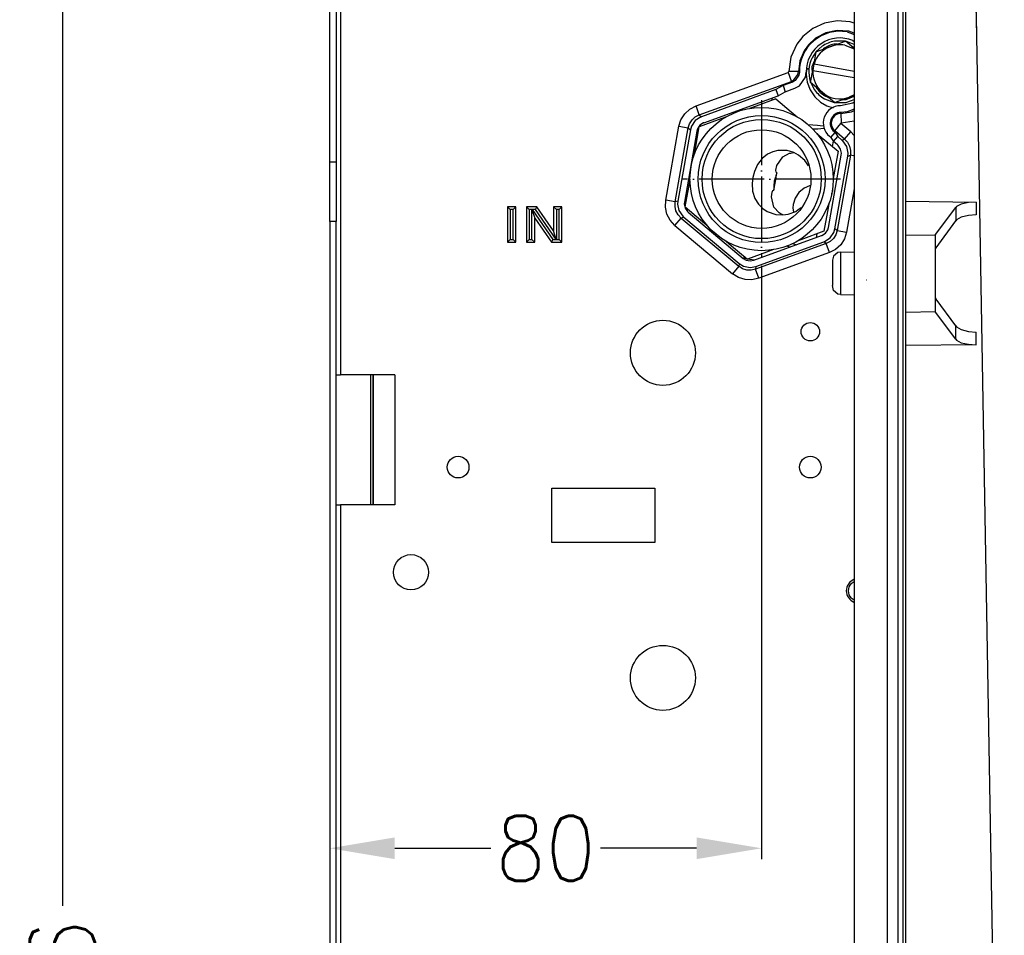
# Model space of a CAD drawing. Header units: inches. Extents: x -626 to 4489, y 2807 to 4201.
# Tile 50 of 52: x 4003 to 4184, y 3732 to 3901. Entities that reach past the tile are written whole.
import ezdxf

# ---------------------------------------------------------------- set-up
doc = ezdxf.new("R2010")
doc.units = ezdxf.units.IN
doc.linetypes.add('DOT_CENTER', pattern=[14, 12, -1, 0, -1])
doc.layers.add('1', color=7, linetype='Continuous')
doc.styles.add('CONVERTER_11', font='txt.shx', dxfattribs={"width": 0.9})
doc.dimstyles.new('ME10_DIM_17', dxfattribs={"dimtxt": 12, "dimasz": 12, "dimexe": 2, "dimexo": 1.5, "dimgap": 2, "dimtad": 1, "dimdsep": 46, "dimtxsty": 'CONVERTER_11', "dimsah": 1, "dimcen": 0.09, "dimclrd": 2, "dimclre": 2, "dimclrt": 2, "dimadec": 0, "dimazin": 0, "dimtfac": 1, "dimtdec": 4, "dimtofl": 0, "dimtmove": 0, "dimatfit": 0, "dimfxl": 1, "dimtolj": 1, "dimtzin": 0, "dimarcsym": 0})
doc.dimstyles.new('ME10_DIM_24', dxfattribs={"dimtxt": 12, "dimasz": 12, "dimexe": 2, "dimexo": 1.5, "dimgap": 2, "dimtad": 1, "dimdsep": 46, "dimtxsty": 'CONVERTER_11', "dimsah": 1, "dimcen": 0.09, "dimclrd": 2, "dimclre": 2, "dimclrt": 2, "dimadec": 0, "dimazin": 0, "dimtfac": 1, "dimtdec": 4, "dimtofl": 0, "dimtmove": 0, "dimatfit": 0, "dimfxl": 1, "dimtolj": 1, "dimtzin": 0, "dimarcsym": 0})

# ---------------------------------------------------------------- blocks, each defined once
blk = doc.blocks.new('*D150')
at = {"layer": '1', "color": 3, "lineweight": -2, "transparency": 16777216}
for p, q in [((4059.98, 3862.22), (4059.98, 3746.01)), ((4139.69, 3855.5), (4139.69, 3746.01)), ((4071.98, 3748.01), (4089.73, 3748.01)), ((4127.69, 3748.01), (4109.93, 3748.01))]:
    blk.add_line(p, q, dxfattribs=at)
at = {"layer": '1', "color": 3, "transparency": 16777216}
for points in [[(4071.98, 3750.01), (4071.98, 3746.01), (4059.98, 3748.01)], [(4127.69, 3750.01), (4127.69, 3746.01), (4139.69, 3748.01)]]:
    blk.add_solid(points, dxfattribs=at)
at = {"layer": 'Defpoints', "color": 0, "transparency": 16777216}
for p in [(4059.98, 3863.72), (4139.69, 3857), (4139.69, 3748.01)]:
    blk.add_point(p, dxfattribs=at)
at = {"layer": '1', "color": 3, "transparency": 16777216, "insert": (4099.83, 3748.01), "char_height": 12, "attachment_point": 5, "rotation": 0.0001, "style": 'CONVERTER_11'}
blk.add_mtext('\\A1;80', dxfattribs=at)
blk = doc.blocks.new('*D157')
at = {"layer": '1', "color": 3, "lineweight": -2, "transparency": 16777216}
for p, q in [((4069, 4038.97), (4008.64, 4038.97)), ((4010.64, 4026.97), (4010.64, 3737.37)), ((4010.64, 3414.97), (4010.64, 3704.57)), ((4063.58, 3402.97), (4008.64, 3402.97))]:
    blk.add_line(p, q, dxfattribs=at)
at = {"layer": '1', "color": 3, "transparency": 16777216}
for points in [[(4008.64, 4026.97), (4012.64, 4026.97), (4010.64, 4038.97)], [(4008.64, 3414.97), (4012.64, 3414.97), (4010.64, 3402.97)]]:
    blk.add_solid(points, dxfattribs=at)
at = {"layer": 'Defpoints', "color": 0, "transparency": 16777216}
for p in [(4010.64, 4038.97), (4070.5, 4038.97), (4065.08, 3402.97)]:
    blk.add_point(p, dxfattribs=at)
at = {"layer": '1', "color": 3, "transparency": 16777216, "insert": (4010.64, 3720.97), "char_height": 12, "attachment_point": 5, "rotation": 90, "style": 'CONVERTER_11'}
blk.add_mtext('\\A1;636', dxfattribs=at)

msp = doc.modelspace()

# ---------------------------------------------------------------- linework, layer by layer
at = {"color": 9, "linetype": 'Continuous'}
for p, q in [((4061.978, 4007.067), (4061.978, 3835.424)), ((4162.941, 3587.326), (4162.941, 3922.938)), ((4164.905, 3587.326), (4164.905, 3922.938)), ((4151.293, 3900.337), (4149.117, 3899.327)), ((4153.651, 3900.765), (4151.293, 3900.337)), ((4156.053, 3900.584), (4153.651, 3900.765)), ((4156.778, 3900.336), (4156.053, 3900.584)), ((4147.299, 3897.837), (4146.205, 3896.443)), ((4149.117, 3899.327), (4147.299, 3897.837)), ((4151.518, 3898.541), (4149.62, 3897.527)), ((4153.626, 3898.988), (4151.518, 3898.541)), ((4155.786, 3898.829), (4153.626, 3898.988)), ((4156.778, 3898.461), (4155.786, 3898.829)), ((4146.205, 3896.443), (4145.101, 3894.043)), ((4148.315, 3896.317), (4147.539, 3895.228)), ((4149.62, 3897.527), (4148.315, 3896.317)), ((4153.65, 3896.474), (4153.012, 3896.461)), ((4156.778, 3895.837), (4156.374, 3895.994)), ((4147.539, 3895.228), (4146.758, 3893.39)), ((4151.137, 3895.636), (4151.026, 3895.519)), ((4145.101, 3894.043), (4144.705, 3891.427)), ((4146.758, 3893.39), (4146.477, 3891.404)), ((4149.442, 3893.441), (4148.978, 3892.247)), ((4127.581, 3885.051), (4144.566, 3891.233)), ((4144.566, 3891.233), (4144.628, 3891.265)), ((4144.566, 3891.233), (4145.134, 3889.695)), ((4144.628, 3891.265), (4144.668, 3891.307)), ((4144.668, 3891.307), (4144.695, 3891.361)), ((4144.695, 3891.361), (4144.705, 3891.427)), ((4146.477, 3891.404), (4144.705, 3891.427)), ((4145.664, 3889.838), (4146.377, 3890.835)), ((4146.377, 3890.835), (4146.382, 3890.844)), ((4146.382, 3890.844), (4146.477, 3891.404)), ((4146.477, 3891.404), (4146.656, 3891.305)), ((4147.986, 3891.779), (4147.924, 3890.925)), ((4147.924, 3890.925), (4148.125, 3889.44)), ((4148.978, 3892.247), (4149.006, 3890.966)), ((4128.187, 3883.386), (4145.181, 3889.571)), ((4145.134, 3889.695), (4145.181, 3889.571)), ((4145.181, 3889.571), (4145.664, 3889.838)), ((4145.181, 3889.571), (4145.36, 3889.446)), ((4148.125, 3889.44), (4148.652, 3888)), ((4148.652, 3888), (4149.504, 3886.707)), ((4149.783, 3888.471), (4149.847, 3888.324)), ((4151.327, 3886.907), (4151.922, 3886.676)), ((4155.284, 3886.209), (4156.778, 3886.867)), ((4126.442, 3884.459), (4127.581, 3885.051)), ((4128.187, 3883.386), (4127.581, 3885.051)), ((4149.504, 3886.707), (4150.566, 3885.718)), ((4150.566, 3885.718), (4151.733, 3885.056)), ((4151.733, 3885.056), (4152.866, 3884.721)), ((4154.646, 3886.196), (4155.284, 3886.209)), ((4124.802, 3882.505), (4125.493, 3883.592)), ((4125.493, 3883.592), (4126.442, 3884.459)), ((4127.453, 3883.011), (4128.187, 3883.386)), ((4128.187, 3883.386), (4128.579, 3883.057)), ((4153.157, 3883.222), (4152.873, 3882.912)), ((4153.412, 3883.406), (4153.157, 3883.222)), ((4153.845, 3883.595), (4153.412, 3883.406)), ((4154.311, 3883.666), (4153.845, 3883.595)), ((4154.307, 3883.844), (4154.311, 3883.666)), ((4154.311, 3883.666), (4156.284, 3883.968)), ((4154.311, 3883.666), (4154.349, 3881.894)), ((4156.284, 3883.968), (4156.778, 3884.184)), ((4124.416, 3881.28), (4124.802, 3882.505)), ((4126.162, 3880.971), (4126.403, 3881.761)), ((4126.403, 3881.761), (4126.844, 3882.458)), ((4126.844, 3882.458), (4127.453, 3883.011)), ((4148.25, 3881.612), (4149.995, 3881.47)), ((4149.995, 3881.47), (4150.509, 3881.428)), ((4150.509, 3881.428), (4151.174, 3881.374)), ((4152.619, 3882.413), (4152.528, 3881.862)), ((4152.528, 3881.862), (4152.573, 3881.444)), ((4152.573, 3881.444), (4152.905, 3880.736)), ((4152.873, 3882.912), (4152.619, 3882.413)), ((4153.188, 3880.441), (4154.323, 3881.803)), ((4154.303, 3881.86), (4154.301, 3881.845)), ((4154.301, 3881.845), (4154.311, 3881.815)), ((4154.31, 3881.873), (4154.303, 3881.86)), ((4154.336, 3881.892), (4154.31, 3881.873)), ((4154.311, 3881.815), (4154.323, 3881.803)), ((4156.132, 3880.286), (4154.323, 3881.803)), ((4154.349, 3881.894), (4154.336, 3881.892)), ((4154.349, 3881.894), (4156.778, 3882.289)), ((4122.008, 3867.622), (4124.416, 3881.28)), ((4123.753, 3867.314), (4126.162, 3880.971)), ((4124.416, 3881.28), (4126.162, 3880.971)), ((4126.162, 3880.971), (4126.554, 3880.643)), ((4152.905, 3880.736), (4153.188, 3880.441)), ((4153.064, 3880.313), (4153.188, 3880.441)), ((4154.992, 3878.928), (4153.188, 3880.441)), ((4154.992, 3878.928), (4156.132, 3880.286)), ((4156.132, 3880.286), (4156.778, 3879.581)), ((4152.912, 3878.551), (4152.738, 3877.568)), ((4154.511, 3878.753), (4154.992, 3878.928)), ((4154.992, 3878.928), (4155.555, 3878.324)), ((4155.555, 3878.324), (4155.938, 3877.594)), ((4156.07, 3875.967), (4153.616, 3862.048)), ((4155.589, 3875.792), (4156.07, 3875.967)), ((4155.938, 3877.594), (4156.113, 3876.79)), ((4156.113, 3876.79), (4156.07, 3875.967)), ((4156.676, 3875.86), (4156.07, 3875.967)), ((4156.778, 3875.842), (4156.676, 3875.86)), ((4156.589, 3868.7), (4155.361, 3861.74)), ((4156.778, 3869.774), (4156.589, 3868.7)), ((4121.951, 3866.339), (4122.008, 3867.622)), ((4123.753, 3867.314), (4122.008, 3867.622)), ((4123.71, 3866.491), (4123.753, 3867.314)), ((4124.234, 3867.489), (4123.753, 3867.314)), ((4179.304, 3867.304), (4179.304, 3864.97)), ((4093.806, 3865.906), (4093.306, 3865.906)), ((4093.306, 3865.906), (4093.306, 3860.406)), ((4093.806, 3860.406), (4093.806, 3865.906)), ((4097.306, 3865.906), (4096.806, 3865.906)), ((4096.806, 3865.906), (4096.806, 3860.406)), ((4097.306, 3865.906), (4097.312, 3865.913)), ((4097.306, 3860.406), (4097.306, 3865.906)), ((4097.325, 3865.906), (4097.312, 3865.913)), ((4097.936, 3865.906), (4097.325, 3865.906)), ((4097.325, 3865.906), (4101.175, 3860.406)), ((4101.786, 3860.406), (4097.936, 3865.906)), ((4102.306, 3865.906), (4101.806, 3865.906)), ((4101.806, 3865.906), (4101.806, 3860.406)), ((4102.306, 3860.406), (4102.306, 3865.906)), ((4122.227, 3865.084), (4121.951, 3866.339)), ((4122.823, 3863.942), (4122.227, 3865.084)), ((4123.885, 3865.687), (4123.71, 3866.491)), ((4124.268, 3864.956), (4123.885, 3865.687)), ((4175.51, 3866.296), (4175.51, 3863.82)), ((4123.692, 3862.995), (4122.823, 3863.942)), ((4123.692, 3862.995), (4124.831, 3864.353)), ((4124.831, 3864.353), (4124.268, 3864.956)), ((4125.312, 3864.528), (4124.831, 3864.353)), ((4124.831, 3864.353), (4135.455, 3855.438)), ((4123.692, 3862.995), (4134.316, 3854.08)), ((4149.891, 3861.423), (4149.771, 3860.74)), ((4153.616, 3862.048), (4153.224, 3862.377)), ((4153.616, 3862.048), (4153.374, 3861.259)), ((4153.616, 3862.048), (4155.361, 3861.74)), ((4155.361, 3861.74), (4154.976, 3860.514)), ((4093.306, 3860.406), (4093.806, 3860.406)), ((4096.806, 3860.406), (4097.306, 3860.406)), ((4101.175, 3860.406), (4101.786, 3860.406)), ((4101.786, 3860.406), (4101.799, 3860.399)), ((4101.806, 3860.406), (4101.799, 3860.399)), ((4101.806, 3860.406), (4102.306, 3860.406)), ((4151.59, 3859.634), (4138.558, 3854.891)), ((4151.59, 3859.634), (4151.198, 3859.963)), ((4152.325, 3860.009), (4151.59, 3859.634)), ((4152.197, 3857.969), (4151.59, 3859.634)), ((4152.934, 3860.562), (4152.325, 3860.009)), ((4153.374, 3861.259), (4152.934, 3860.562)), ((4154.976, 3860.514), (4154.284, 3859.428)), ((4166.278, 3861.27), (4171.778, 3861.18)), ((4152.197, 3857.969), (4139.164, 3853.225)), ((4144.94, 3858.982), (4144.295, 3859.159)), ((4153.336, 3858.561), (4152.197, 3857.969)), ((4154.284, 3859.428), (4153.336, 3858.561)), ((4154.252, 3858.058), (4154.252, 3855.634)), ((4136.952, 3856.796), (4136.398, 3856.894)), ((4137.068, 3856.776), (4136.952, 3856.796)), ((4137.915, 3856.627), (4137.106, 3856.769)), ((4138.288, 3856.561), (4137.915, 3856.627)), ((4135.455, 3855.438), (4134.316, 3854.08)), ((4135.544, 3855.942), (4135.455, 3855.438)), ((4136.146, 3854.989), (4135.455, 3855.438)), ((4136.93, 3854.739), (4136.146, 3854.989)), ((4137.754, 3854.705), (4136.93, 3854.739)), ((4138.558, 3854.891), (4137.754, 3854.705)), ((4138.647, 3855.395), (4138.558, 3854.891)), ((4139.164, 3853.225), (4138.558, 3854.891)), ((4154.252, 3855.634), (4154.252, 3850.206)), ((4135.398, 3853.39), (4134.316, 3854.08)), ((4136.623, 3853.002), (4135.398, 3853.39)), ((4137.91, 3852.946), (4136.623, 3853.002)), ((4139.164, 3853.225), (4137.91, 3852.946)), ((4166.278, 3846.994), (4171.778, 3847.084)), ((4175.51, 3841.969), (4175.51, 3844.444)), ((4179.304, 3840.96), (4179.304, 3843.295)), ((4061.978, 3811.424), (4061.978, 3593.745))]:
    msp.add_line(p, q, dxfattribs=at)
at = {"color": 7, "linetype": 'Continuous'}
for p, q in [((4165.771, 3927.912), (4165.771, 3582.352)), ((4166.278, 3582.361), (4166.278, 3927.903)), ((4156.778, 3923.046), (4156.778, 3587.219)), ((4179.14, 3909.64), (4184.478, 3603.797)), ((4059.978, 3874.721), (4059.978, 3907.721)), ((4061.178, 3907.721), (4061.178, 3874.721)), ((4179.244, 3903.641), (4179.343, 3897.974)), ((4155.449, 3898.714), (4156.778, 3898.23)), ((4149.725, 3895.046), (4152.438, 3896.034)), ((4150.85, 3896.045), (4149.782, 3895.067)), ((4152.438, 3896.034), (4155.151, 3897.021)), ((4155.087, 3896.998), (4153.15, 3896.998)), ((4155.016, 3896.259), (4156.778, 3895.574)), ((4156.254, 3896.095), (4155.151, 3897.021)), ((4156.778, 3896.404), (4155.202, 3896.977)), ((4156.778, 3895.655), (4156.254, 3896.095)), ((4156.54, 3897.109), (4156.778, 3896.95)), ((4149.716, 3894.994), (4149.298, 3894.425)), ((4149.725, 3895.046), (4149.328, 3892.794)), ((4149.328, 3892.794), (4149.12, 3891.612)), ((4149.364, 3892.788), (4149.328, 3892.794)), ((4149.364, 3892.788), (4156.778, 3891.481)), ((4146.567, 3890.71), (4145.888, 3889.735)), ((4146.656, 3891.305), (4146.567, 3890.71)), ((4147.757, 3890.343), (4147.898, 3891.298)), ((4148.011, 3891.904), (4148.448, 3891.904)), ((4148.448, 3891.904), (4148.011, 3891.904)), ((4148.723, 3889.36), (4149.12, 3891.612)), ((4149.12, 3891.612), (4149.155, 3891.606)), ((4149.155, 3891.606), (4156.778, 3890.262)), ((4143.642, 3888.82), (4142.322, 3888.059)), ((4145.36, 3889.446), (4143.642, 3888.82)), ((4143.642, 3888.82), (4144.058, 3887.675)), ((4145.888, 3889.735), (4145.36, 3889.446)), ((4145.825, 3888.318), (4146.669, 3888.78)), ((4146.669, 3888.78), (4147.757, 3890.343)), ((4148.534, 3890.091), (4148.732, 3889.413)), ((4150.934, 3887.505), (4148.723, 3889.36)), ((4148.769, 3889.321), (4149.438, 3888.037)), ((4142.322, 3888.059), (4128.579, 3883.057)), ((4129.016, 3881.919), (4142.739, 3886.914)), ((4142.322, 3888.059), (4142.739, 3886.914)), ((4142.739, 3886.914), (4144.058, 3887.675)), ((4144.058, 3887.675), (4145.825, 3888.318)), ((4153.145, 3885.649), (4150.934, 3887.505)), ((4156.778, 3887.116), (4155.858, 3886.637)), ((4155.858, 3886.637), (4156.778, 3886.971)), ((4142.298, 3886.328), (4138.705, 3885.02)), ((4141.619, 3886.506), (4141.539, 3886.051)), ((4142.298, 3886.328), (4145.14, 3883.943)), ((4151.273, 3886.355), (4153.094, 3885.693)), ((4153.145, 3885.649), (4155.858, 3886.637)), ((4153.209, 3885.672), (4155.146, 3885.672)), ((4156.54, 3885.561), (4154.23, 3885.086)), ((4155.393, 3885.721), (4156.778, 3886.26)), ((4156.778, 3885.72), (4156.54, 3885.561)), ((4135.066, 3883.919), (4134.993, 3884.094)), ((4138.705, 3885.02), (4137.472, 3884.571)), ((4145.14, 3883.943), (4146.233, 3883.026)), ((4155.449, 3883.957), (4154.307, 3883.844)), ((4156.778, 3884.44), (4155.449, 3883.957)), ((4127.454, 3882.35), (4126.752, 3881.317)), ((4128.504, 3883.028), (4127.454, 3882.35)), ((4128.312, 3881.477), (4127.874, 3880.832)), ((4131.679, 3882.462), (4128.193, 3881.194)), ((4128.969, 3881.901), (4128.312, 3881.477)), ((4128.579, 3883.057), (4128.504, 3883.028)), ((4129.016, 3881.919), (4128.969, 3881.901)), ((4133.019, 3882.95), (4131.679, 3882.462)), ((4126.554, 3880.643), (4124.234, 3867.489)), ((4127.75, 3880.41), (4125.438, 3867.298)), ((4126.752, 3881.317), (4126.554, 3880.643)), ((4127.548, 3877.537), (4128.193, 3881.194)), ((4127.874, 3880.832), (4127.75, 3880.41)), ((4150.06, 3880.757), (4149.091, 3880.771)), ((4149.863, 3879.98), (4150.304, 3879.61)), ((4151.172, 3880.852), (4150.06, 3880.757)), ((4150.304, 3879.61), (4153.798, 3876.679)), ((4151.275, 3880.867), (4151.172, 3880.852)), ((4152.484, 3879.209), (4153.267, 3880.143)), ((4153.267, 3880.143), (4153.064, 3880.313)), ((4153.267, 3880.143), (4153.76, 3879.383)), ((4152.484, 3879.209), (4152.215, 3879.435)), ((4152.484, 3879.209), (4152.977, 3878.45)), ((4152.977, 3878.45), (4153.76, 3879.383)), ((4153.712, 3877.833), (4152.977, 3878.45)), ((4153.819, 3877.736), (4153.712, 3877.833)), ((4154.511, 3878.753), (4153.76, 3879.383)), ((4154.683, 3878.598), (4154.511, 3878.753)), ((4155.39, 3877.566), (4154.683, 3878.598)), ((4127.301, 3876.135), (4127.548, 3877.537)), ((4140.745, 3876.125), (4139.767, 3875.354)), ((4141.743, 3876.595), (4140.745, 3876.125)), ((4142.683, 3876.827), (4141.743, 3876.595)), ((4144.398, 3876.807), (4142.683, 3876.827)), ((4143.59, 3875.621), (4144.851, 3876.303)), ((4145.65, 3876.436), (4144.398, 3876.807)), ((4144.851, 3876.303), (4145.105, 3876.346)), ((4145.105, 3876.346), (4145.643, 3876.438)), ((4146.52, 3875.97), (4145.65, 3876.436)), ((4147.656, 3874.999), (4146.52, 3875.97)), ((4152.028, 3862.61), (4154.386, 3875.982)), ((4153.798, 3876.679), (4153.153, 3873.025)), ((4154.261, 3877.091), (4153.819, 3877.736)), ((4154.416, 3876.326), (4154.261, 3877.091)), ((4154.386, 3875.982), (4154.416, 3876.326)), ((4155.638, 3876.342), (4155.39, 3877.566)), ((4155.589, 3875.792), (4155.638, 3876.342)), ((4059.978, 3863.721), (4059.978, 3874.721)), ((4059.978, 3874.721), (4061.178, 3874.721)), ((4061.178, 3874.721), (4061.178, 3863.721)), ((4138.902, 3874.217), (4138.347, 3872.914)), ((4139.767, 3875.354), (4138.902, 3874.217)), ((4142.511, 3874.037), (4143.59, 3875.621)), ((4147.974, 3874.543), (4147.656, 3874.999)), ((4148.361, 3873.988), (4147.974, 3874.543)), ((4153.224, 3862.377), (4155.589, 3875.792)), ((4138.347, 3872.914), (4138.092, 3871.827)), ((4142.275, 3871.089), (4142.521, 3872.674)), ((4142.339, 3873.188), (4142.511, 3874.037)), ((4142.372, 3872.843), (4142.339, 3873.188)), ((4142.521, 3872.674), (4142.372, 3872.843)), ((4153.153, 3873.025), (4152.906, 3871.62)), ((4126.23, 3870.064), (4126.478, 3871.469)), ((4138.092, 3871.827), (4137.96, 3870.718)), ((4137.96, 3870.718), (4138.036, 3869.303)), ((4141.964, 3869.516), (4142.275, 3871.089)), ((4125.586, 3866.411), (4126.23, 3870.064)), ((4138.036, 3869.303), (4138.459, 3867.939)), ((4141.488, 3868.241), (4141.618, 3869.095)), ((4141.618, 3869.095), (4141.766, 3869.408)), ((4141.766, 3869.408), (4141.964, 3869.516)), ((4146.559, 3869.078), (4145.859, 3868.022)), ((4147.535, 3869.88), (4146.559, 3869.078)), ((4148.555, 3870.32), (4147.535, 3869.88)), ((4148.576, 3870.323), (4148.555, 3870.32)), ((4152.611, 3868.849), (4152.583, 3868.769)), ((4152.748, 3869.242), (4152.611, 3868.849)), ((4152.754, 3869.66), (4152.748, 3869.242)), ((4152.755, 3869.744), (4152.754, 3869.66)), ((4124.234, 3867.489), (4124.186, 3866.939)), ((4124.186, 3866.939), (4124.434, 3865.714)), ((4125.438, 3867.298), (4125.408, 3866.954)), ((4125.408, 3866.954), (4125.563, 3866.189)), ((4138.459, 3867.939), (4139.115, 3866.88)), ((4139.115, 3866.88), (4139.892, 3866.097)), ((4141.959, 3866.384), (4141.488, 3868.241)), ((4145.859, 3868.022), (4145.507, 3866.854)), ((4152.083, 3866.954), (4151.835, 3865.55)), ((4166.278, 3867.463), (4179.304, 3867.304)), ((4176.545, 3866.929), (4175.678, 3866.473)), ((4177.843, 3867.221), (4176.545, 3866.929)), ((4179.304, 3867.304), (4177.843, 3867.221)), ((4093.306, 3865.906), (4092.806, 3866.406)), ((4094.306, 3866.406), (4092.806, 3866.406)), ((4092.806, 3866.406), (4092.806, 3859.906)), ((4093.806, 3865.906), (4094.306, 3866.406)), ((4094.306, 3859.906), (4094.306, 3866.406)), ((4096.806, 3865.906), (4096.306, 3866.406)), ((4098.196, 3866.406), (4096.306, 3866.406)), ((4096.306, 3866.406), (4096.306, 3859.906)), ((4097.312, 3865.913), (4097.806, 3864.348)), ((4097.936, 3865.906), (4098.196, 3866.406)), ((4101.306, 3861.964), (4098.196, 3866.406)), ((4102.806, 3866.406), (4101.306, 3866.406)), ((4101.806, 3865.906), (4101.306, 3866.406)), ((4101.306, 3866.406), (4101.306, 3861.964)), ((4102.306, 3865.906), (4102.806, 3866.406)), ((4102.806, 3859.906), (4102.806, 3866.406)), ((4124.434, 3865.714), (4125.14, 3864.683)), ((4125.563, 3866.189), (4126.004, 3865.544)), ((4125.586, 3866.411), (4128.43, 3864.024)), ((4126.004, 3865.544), (4126.112, 3865.447)), ((4126.112, 3865.447), (4136.311, 3856.889)), ((4139.892, 3866.097), (4140.696, 3865.558)), ((4140.696, 3865.558), (4142.315, 3864.99)), ((4142.908, 3865.312), (4141.959, 3866.384)), ((4143.136, 3865.182), (4142.908, 3865.312)), ((4143.609, 3864.911), (4143.136, 3865.182)), ((4143.617, 3864.91), (4144.595, 3865.051)), ((4144.595, 3865.051), (4145.995, 3865.575)), ((4145.507, 3866.854), (4145.46, 3866.222)), ((4145.46, 3866.222), (4145.579, 3865.419)), ((4145.995, 3865.575), (4146.449, 3865.895)), ((4146.449, 3865.895), (4147.002, 3866.283)), ((4151.835, 3865.55), (4151.191, 3861.896)), ((4171.778, 3861.296), (4175.51, 3866.296)), ((4175.678, 3866.473), (4175.51, 3866.296)), ((4059.978, 3863.721), (4059.978, 3571.302)), ((4061.178, 3863.721), (4059.978, 3863.721)), ((4061.178, 3571.302), (4061.178, 3863.721)), ((4097.806, 3864.348), (4100.915, 3859.906)), ((4097.806, 3859.906), (4097.806, 3864.348)), ((4125.14, 3864.683), (4125.312, 3864.528)), ((4125.312, 3864.528), (4135.544, 3855.942)), ((4128.43, 3864.024), (4129.521, 3863.109)), ((4142.315, 3864.99), (4143.617, 3864.91)), ((4171.917, 3858.874), (4175.51, 3863.82)), ((4175.678, 3864.004), (4175.51, 3863.82)), ((4176.545, 3864.492), (4175.678, 3864.004)), ((4177.843, 3864.832), (4176.545, 3864.492)), ((4179.304, 3864.97), (4177.843, 3864.832)), ((4101.799, 3860.399), (4101.306, 3861.964)), ((4151.191, 3861.896), (4146.906, 3860.336)), ((4150.808, 3861.119), (4151.465, 3861.543)), ((4151.465, 3861.543), (4151.904, 3862.188)), ((4151.904, 3862.188), (4152.028, 3862.61)), ((4152.324, 3860.67), (4153.026, 3861.703)), ((4153.026, 3861.703), (4153.224, 3862.377)), ((4093.306, 3860.406), (4092.806, 3859.906)), ((4092.806, 3859.906), (4094.306, 3859.906)), ((4093.806, 3860.406), (4094.306, 3859.906)), ((4096.806, 3860.406), (4096.306, 3859.906)), ((4096.306, 3859.906), (4097.806, 3859.906)), ((4097.306, 3860.406), (4097.806, 3859.906)), ((4101.175, 3860.406), (4100.915, 3859.906)), ((4100.915, 3859.906), (4102.806, 3859.906)), ((4102.306, 3860.406), (4102.806, 3859.906)), ((4131.617, 3860.828), (4131.649, 3861.01)), ((4131.649, 3861.01), (4131.663, 3861.089)), ((4133.15, 3860.063), (4134.156, 3859.219)), ((4138.25, 3856.547), (4150.762, 3861.101)), ((4138.647, 3855.395), (4151.198, 3859.963)), ((4145.372, 3859.662), (4146.106, 3859.407)), ((4146.906, 3860.336), (4146.364, 3860.139)), ((4150.762, 3861.101), (4150.808, 3861.119)), ((4151.198, 3859.963), (4151.273, 3859.991)), ((4151.273, 3859.991), (4152.324, 3860.67)), ((4171.778, 3861.18), (4171.778, 3861.296)), ((4171.778, 3847.084), (4171.778, 3861.18)), ((4134.156, 3859.219), (4137.085, 3856.762)), ((4140.571, 3858.03), (4137.085, 3856.762)), ((4141.912, 3858.518), (4140.571, 3858.03)), ((4153.765, 3857.968), (4152.979, 3857.308)), ((4154.252, 3858.058), (4153.765, 3857.968)), ((4154.252, 3858.058), (4156.778, 3858.102)), ((4171.862, 3858.793), (4171.778, 3858.648)), ((4171.917, 3858.874), (4171.862, 3858.793)), ((4136.311, 3856.889), (4136.81, 3856.583)), ((4136.466, 3857.281), (4136.398, 3856.894)), ((4136.398, 3856.894), (4136.465, 3856.795)), ((4136.521, 3857.235), (4136.46, 3856.883)), ((4136.81, 3856.583), (4137.575, 3856.428)), ((4137.575, 3856.428), (4138.25, 3856.547)), ((4152.979, 3857.308), (4152.778, 3856.558)), ((4152.778, 3856.558), (4152.778, 3852.417)), ((4135.544, 3855.942), (4136.343, 3855.452)), ((4136.343, 3855.452), (4137.567, 3855.204)), ((4137.567, 3855.204), (4138.647, 3855.395)), ((4152.778, 3852.417), (4152.778, 3851.891)), ((4159.048, 3852.9), (4158.986, 3852.911)), ((4152.979, 3850.956), (4152.778, 3851.891)), ((4153.765, 3850.297), (4152.979, 3850.956)), ((4154.252, 3850.206), (4153.765, 3850.297)), ((4154.252, 3850.206), (4156.778, 3850.162)), ((4171.778, 3849.616), (4171.862, 3849.471)), ((4171.862, 3849.471), (4171.917, 3849.39)), ((4175.51, 3844.444), (4171.917, 3849.39)), ((4171.778, 3846.968), (4171.778, 3847.084)), ((4175.51, 3841.969), (4171.778, 3846.968)), ((4175.51, 3844.444), (4175.678, 3844.26)), ((4175.678, 3844.26), (4176.545, 3843.772)), ((4176.545, 3843.772), (4177.843, 3843.432)), ((4177.843, 3843.432), (4179.304, 3843.295)), ((4175.51, 3841.969), (4175.678, 3841.791)), ((4175.678, 3841.791), (4176.545, 3841.335)), ((4179.304, 3840.96), (4166.278, 3840.801)), ((4176.545, 3841.335), (4177.843, 3841.044)), ((4177.843, 3841.044), (4179.304, 3840.96)), ((4061.178, 3835.424), (4061.978, 3835.424)), ((4071.978, 3835.424), (4061.978, 3835.424)), ((4067.478, 3835.424), (4067.478, 3811.424)), ((4067.478, 3835.424), (4067.478, 3811.424)), ((4067.978, 3835.424), (4067.978, 3811.424)), ((4067.978, 3811.424), (4067.978, 3835.424)), ((4071.978, 3835.424), (4071.978, 3811.424)), ((4100.978, 3814.467), (4119.978, 3814.467)), ((4100.978, 3804.467), (4100.978, 3814.467)), ((4119.978, 3814.467), (4119.978, 3804.467)), ((4061.178, 3811.424), (4061.978, 3811.424)), ((4071.978, 3811.424), (4061.978, 3811.424)), ((4119.978, 3804.467), (4100.978, 3804.467)), ((4156.221, 3796.88), (4156.778, 3797.252)), ((4156.704, 3797.615), (4156.778, 3797.63)), ((4156.778, 3793.821), (4156.221, 3794.193)), ((4156.778, 3793.443), (4156.704, 3793.458))]:
    msp.add_line(p, q, dxfattribs=at)
for centre, radius in [((4139.692, 3871.545), 13.221), ((4139.692, 3871.545), 11.721), ((4139.692, 3871.545), 11), ((4139.692, 3871.545), 9.1), ((4121.478, 3839.467), 6), ((4148.678, 3843.363), 1.7), ((4083.678, 3818.363), 2), ((4148.678, 3818.363), 2), ((4074.978, 3798.967), 3.25), ((4121.478, 3779.467), 6)]:
    msp.add_circle(centre, radius, dxfattribs=at)
for centre, radius, start, end in [((4154.148, 3891.335), 7.492, 79.99991, 180.23296), ((4154.148, 3891.335), 6.25, 67.50004, 180.33842), ((4154.148, 3891.335), 5, 110.00011, 163.10802), ((4154.148, 3891.335), 5.75, 99.9999, 124.99987), ((4154.148, 3891.335), 5, 79.99989, 109.99988), ((4154.148, 3891.335), 5.75, 147.50002, 192.5), ((4154.148, 3891.335), 5, 176.89208, 229.99998), ((4154.148, 3891.335), 5.75, 215.00005, 240.00004), ((4154.148, 3891.335), 5, 229.99981, 289.99989), ((4154.272, 3881.886), 3.2, 90.75135, 229.99999), ((4154.148, 3891.335), 5.75, 279.99835, 282.49832), ((4154.35, 3881.845), 2, 91.21678, 230.00019), ((4157.565, 3795.536), 2.25, 112.49995, 247.50005), ((4157.565, 3795.536), 1.9, 135.00041, 224.99991)]:
    msp.add_arc(centre, radius, start, end, dxfattribs=at)
at = {"color": 9, "linetype": 'Continuous'}
for start, end in [(102.4998, 124.99976), (214.99986, 237.49989)]:
    msp.add_arc((4154.148, 3891.335), 5.25, start, end, dxfattribs=at)
at = {"color": 7, "linetype": 'Continuous'}
msp.add_spline([(4142.521, 3872.674), (4142.227, 3871.919), (4142.035, 3871.132), (4141.946, 3870.326), (4141.964, 3869.516)], degree=3, dxfattribs=at)
at = {"layer": '1', "color": 30, "linetype": 'DOT_CENTER'}
for p, q in [((4139.692, 3886.087), (4139.692, 3857.002)), ((4154.234, 3871.545), (4125.149, 3871.545))]:
    msp.add_line(p, q, dxfattribs=at)

# ---------------------------------------------------------------- dimensions: what is measured, and where the dimension line sits
at = {"layer": '1', "color": 3}
dim = msp.add_linear_dim(base=(4010.639, 4038.967), p1=(4065.078, 3402.967), p2=(4070.499, 4038.967), angle=90, dimstyle='ME10_DIM_24', override={"dimclrd": 3, "dimclre": 3, "dimclrt": 3}, dxfattribs=at)
dim.commit()
dim.dimension.update_dxf_attribs({"geometry": '*D157', "text_midpoint": (4010.639, 3720.967), "text_rotation": 90})
dim = msp.add_linear_dim(base=(4139.692, 3748.012), p1=(4059.978, 3863.721), p2=(4139.692, 3857.002), text='80', dimstyle='ME10_DIM_17', override={"dimclrd": 3, "dimclre": 3, "dimclrt": 3}, dxfattribs=at)
dim.commit()
dim.dimension.update_dxf_attribs({"geometry": '*D150', "text_midpoint": (4099.835, 3748.012), "text_rotation": 0.00014})

doc.saveas('drawing.dxf')
